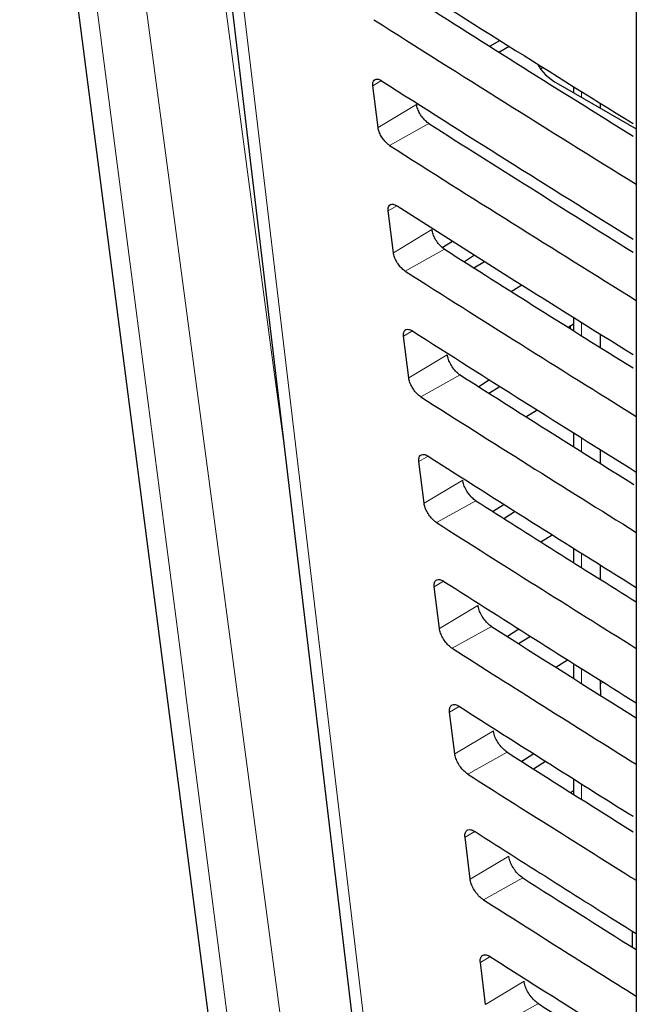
# Paper-space layout 'Blatt4' of a CAD drawing. Header units: millimetres. Extents: x 5 to 418, y 2 to 292.
# Tile 22 of 59: x 74 to 83, y 186 to 200. Entities that reach past the tile are written whole.
import ezdxf

# ---------------------------------------------------------------- set-up
doc = ezdxf.new("R2010")
doc.units = ezdxf.units.MM

psp = doc.layouts.new('Blatt4')

# ---------------------------------------------------------------- linework, layer by layer
at = {"color": 7, "linetype": 'Continuous', "lineweight": 25}
for p, q in [((76.79, 204.993), (79.339, 183.515)), ((83.254, 204.503), (83.254, 177.176)), ((81.119, 199.571), (81.266, 199.656)), ((81.253, 199.486), (81.401, 199.571)), ((81.859, 199.24), (81.894, 199.262)), ((79.492, 198.387), (79.418, 198.995)), ((82.116, 199.022), (83.254, 198.365)), ((82.338, 198.984), (82.338, 198.893)), ((82.726, 198.743), (82.726, 198.669)), ((79.716, 196.561), (79.641, 197.169)), ((80.428, 196.637), (80.577, 196.729)), ((80.898, 196.526), (80.75, 196.428)), ((80.89, 196.339), (81.043, 196.434)), ((81.431, 195.996), (81.585, 196.092)), ((82.338, 195.52), (82.264, 195.471)), ((82.338, 195.619), (82.338, 195.424)), ((82.291, 195.489), (82.291, 195.454)), ((82.726, 195.377), (82.726, 195.181)), ((79.939, 194.735), (79.865, 195.343)), ((81.114, 194.709), (80.959, 194.607)), ((81.106, 194.513), (81.266, 194.612)), ((81.647, 194.17), (81.808, 194.27)), ((82.338, 193.937), (82.338, 193.735)), ((82.726, 193.694), (82.726, 193.491)), ((80.163, 192.909), (80.088, 193.517)), ((81.329, 192.892), (81.169, 192.786)), ((81.323, 192.688), (81.489, 192.791)), ((81.864, 192.345), (82.031, 192.449)), ((82.338, 192.255), (82.338, 192.045)), ((82.726, 192.012), (82.726, 191.801)), ((80.386, 191.083), (80.312, 191.691)), ((81.544, 191.075), (81.378, 190.965)), ((81.539, 190.862), (81.712, 190.969)), ((82.08, 190.519), (82.254, 190.627)), ((82.338, 190.574), (82.338, 190.356)), ((82.726, 190.33), (82.726, 190.275)), ((82.726, 190.275), (82.735, 190.106)), ((80.61, 189.257), (80.535, 189.865)), ((81.76, 189.258), (81.587, 189.144)), ((81.756, 189.037), (81.934, 189.147)), ((82.338, 188.893), (82.338, 188.668)), ((82.296, 188.694), (82.338, 188.719)), ((80.834, 187.43), (80.759, 188.039)), ((83.193, 186.673), (83.193, 186.439)), ((81.057, 185.604), (80.983, 186.213))]:
    psp.add_line(p, q, dxfattribs=at)
at = {"color": 7, "linetype": 'Continuous', "lineweight": 18}
for p, q in [((79.541, 199.069), (79.418, 198.995)), ((82.455, 198.911), (82.455, 198.826)), ((80.054, 198.723), (79.492, 198.387)), ((80.233, 198.444), (79.66, 198.125)), ((79.767, 197.245), (79.641, 197.169)), ((80.278, 196.897), (79.716, 196.561)), ((80.461, 196.611), (79.888, 196.292)), ((82.455, 195.546), (82.455, 195.351)), ((79.994, 195.421), (79.865, 195.343)), ((80.501, 195.071), (79.939, 194.735)), ((80.689, 194.779), (80.116, 194.459)), ((82.455, 193.864), (82.455, 193.661)), ((80.221, 193.597), (80.088, 193.517)), ((80.725, 193.245), (80.163, 192.909)), ((80.917, 192.946), (80.344, 192.627)), ((82.455, 192.182), (82.455, 191.972)), ((80.448, 191.772), (80.312, 191.691)), ((80.948, 191.419), (80.386, 191.083)), ((81.145, 191.113), (80.572, 190.794)), ((82.455, 190.5), (82.455, 190.283)), ((82.726, 190.275), (82.77, 190.302)), ((80.674, 189.948), (80.535, 189.865)), ((81.172, 189.592), (80.61, 189.257)), ((81.373, 189.28), (80.8, 188.961)), ((82.455, 188.819), (82.455, 188.594)), ((80.901, 188.124), (80.759, 188.039)), ((81.396, 187.766), (80.834, 187.43)), ((81.601, 187.448), (81.028, 187.129)), ((83.252, 186.636), (83.252, 186.402)), ((81.128, 186.3), (80.983, 186.213)), ((81.619, 185.94), (81.057, 185.604)), ((81.828, 185.615), (81.256, 185.296))]:
    psp.add_line(p, q, dxfattribs=at)
at = {"color": 7, "linetype": 'Continuous', "lineweight": 25, "flags": 128}
psp.add_lwpolyline([(74.272, 206.682), (74.792, 202.659), (77.047, 185.216)], dxfattribs=at)
at = {"color": 7, "linetype": 'Continuous', "lineweight": 18, "flags": 128}
for points in [[(74.617, 206.183), (74.883, 204.123), (75.97, 195.717), (76.682, 190.208), (76.689, 190.152), (77.389, 184.734)], [(78.239, 184.175), (78.083, 185.344), (77.442, 190.161), (76.405, 197.944), (75.715, 203.13), (75.375, 205.685)], [(76.525, 205.746), (76.865, 203.191), (77.956, 194.999), (78.142, 193.6)], [(76.992, 204.695), (77.135, 203.492), (77.706, 198.679), (79.541, 183.218)]]:
    psp.add_lwpolyline(points, dxfattribs=at)
at = {"color": 7, "linetype": 'Continuous', "lineweight": 25}
for centre, major_axis, ratio, start_param, end_param in [((376.157, 361.79), (400.469, 6.162), 0.587275, 3.868493, 3.88285), ((374.839, 348.655), (397.637, -5.907), 0.567125, 3.885601, 3.897521), ((374.838, 348.655), (398.444, -5.919), 0.567125, 3.885702, 3.899882), ((82.964, 199.494), (1.2, -0.018), 0.567125, 3.439115, 3.935417), ((376.157, 359.83), (400.148, 6.157), 0.587275, 3.868453, 3.881991), ((374.84, 346.696), (397.316, -5.902), 0.567125, 3.885561, 3.896647), ((374.838, 346.695), (398.123, -5.914), 0.567125, 3.885662, 3.899014), ((376.156, 357.87), (399.827, 6.152), 0.587275, 3.868413, 3.88113), ((374.84, 344.737), (396.994, -5.897), 0.567125, 3.88552, 3.89577), ((374.839, 344.736), (397.802, -5.909), 0.567125, 3.885622, 3.898143), ((376.156, 355.91), (399.506, 6.148), 0.587275, 3.868373, 3.880439), ((374.841, 342.777), (396.673, -5.893), 0.567125, 3.88548, 3.894927), ((374.839, 342.776), (397.48, -5.905), 0.567125, 3.885581, 3.89727), ((376.155, 353.95), (399.185, 6.143), 0.587275, 3.868333, 3.879574), ((374.841, 340.818), (396.352, -5.888), 0.567125, 3.885439, 3.894186), ((374.84, 340.817), (397.159, -5.9), 0.567125, 3.885541, 3.896395), ((376.155, 351.99), (398.864, 6.138), 0.587275, 3.868293, 3.878706), ((374.842, 338.858), (396.031, -5.883), 0.567125, 3.885399, 3.893303), ((374.841, 338.858), (396.838, -5.895), 0.567125, 3.885501, 3.895518), ((376.154, 350.03), (398.543, 6.133), 0.587275, 3.868253, 3.877661), ((374.842, 336.899), (395.71, -5.878), 0.567125, 3.885358, 3.892241), ((374.841, 336.898), (396.517, -5.89), 0.567125, 3.88546, 3.894638), ((376.154, 348.07), (398.221, 6.128), 0.587275, 3.868213, 3.876956), ((374.843, 334.939), (395.389, -5.874), 0.567125, 3.885318, 3.891522), ((374.842, 334.939), (396.196, -5.886), 0.567125, 3.88542, 3.893756), ((376.153, 346.11), (397.9, 6.123), 0.587275, 3.868173, 3.875914), ((374.843, 332.98), (395.068, -5.869), 0.567125, 3.885277, 3.890463)]:
    psp.add_ellipse(centre, major_axis=major_axis, ratio=ratio, start_param=start_param, end_param=end_param, dxfattribs=at)
at = {"color": 7, "linetype": 'Continuous', "lineweight": 18}
psp.add_open_spline([(76.432, 210.583), (78.508, 209.254), (82.661, 206.596), (90.245, 202.021), (99.212, 196.873), (106.278, 193.167), (109.813, 191.313)], degree=3, knots=[0, 0, 0, 0, 0.1970476, 0.3942021, 0.6969067, 1, 1, 1, 1], dxfattribs=at)
at = {"color": 7, "linetype": 'Continuous', "lineweight": 25}
for points, knots in [([(76.598, 210.22), (77.955, 209.347), (80.892, 207.455), (85.522, 204.6), (90.466, 201.646), (95.505, 198.741), (100.634, 195.887), (105.457, 193.287), (108.606, 191.662), (109.984, 190.951)], [0, 0, 0, 0, 0.129176, 0.279748, 0.430402, 0.581177, 0.731953, 0.88267, 1, 1, 1, 1]), ([(79.418, 198.995), (79.417, 199.003), (79.415, 199.029), (79.422, 199.064), (79.447, 199.09), (79.485, 199.095), (79.52, 199.082), (79.54, 199.07), (79.543, 199.067)], [0, 0, 0, 0, 0.0885369, 0.3054942, 0.5231207, 0.7402623, 0.9556958, 1, 1, 1, 1]), ([(80.233, 198.444), (80.226, 198.449), (80.2, 198.467), (80.157, 198.509), (80.11, 198.572), (80.074, 198.641), (80.058, 198.692), (80.055, 198.717), (80.054, 198.723)], [0, 0, 0, 0, 0.093114, 0.305221, 0.516715, 0.728672, 0.942253, 1, 1, 1, 1]), ([(79.66, 198.125), (79.654, 198.129), (79.631, 198.145), (79.591, 198.184), (79.546, 198.243), (79.512, 198.308), (79.497, 198.356), (79.493, 198.381), (79.492, 198.387)], [0, 0, 0, 0, 0.085359, 0.297505, 0.509006, 0.720923, 0.934434, 1, 1, 1, 1]), ([(79.641, 197.169), (79.64, 197.177), (79.638, 197.204), (79.646, 197.24), (79.672, 197.267), (79.711, 197.271), (79.747, 197.258), (79.767, 197.245), (79.77, 197.243)], [0, 0, 0, 0, 0.091841, 0.308817, 0.526449, 0.743575, 0.95898, 1, 1, 1, 1]), ([(80.461, 196.611), (80.453, 196.617), (80.427, 196.635), (80.382, 196.678), (80.334, 196.743), (80.298, 196.814), (80.282, 196.866), (80.278, 196.891), (80.278, 196.897)], [0, 0, 0, 0, 0.09594, 0.308034, 0.519526, 0.731498, 0.945105, 1, 1, 1, 1]), ([(79.888, 196.292), (79.881, 196.297), (79.857, 196.313), (79.816, 196.353), (79.771, 196.414), (79.736, 196.48), (79.72, 196.53), (79.716, 196.555), (79.716, 196.561)], [0, 0, 0, 0, 0.0885636, 0.3006931, 0.5121907, 0.724124, 0.9376639, 1, 1, 1, 1]), ([(79.865, 195.343), (79.864, 195.352), (79.862, 195.379), (79.87, 195.417), (79.896, 195.444), (79.937, 195.447), (79.974, 195.434), (79.994, 195.421), (79.997, 195.419)], [0, 0, 0, 0, 0.094979, 0.311974, 0.52961, 0.746722, 0.962099, 1, 1, 1, 1]), ([(80.689, 194.779), (80.68, 194.784), (80.653, 194.803), (80.608, 194.848), (80.559, 194.914), (80.522, 194.987), (80.506, 195.039), (80.502, 195.065), (80.501, 195.071)], [0, 0, 0, 0, 0.098634, 0.310715, 0.522207, 0.734193, 0.947825, 1, 1, 1, 1]), ([(80.116, 194.459), (80.109, 194.465), (80.084, 194.482), (80.041, 194.523), (79.995, 194.585), (79.96, 194.653), (79.944, 194.704), (79.94, 194.729), (79.939, 194.735)], [0, 0, 0, 0, 0.091609, 0.303723, 0.515218, 0.727167, 0.940735, 1, 1, 1, 1]), ([(80.088, 193.517), (80.088, 193.526), (80.085, 193.555), (80.094, 193.593), (80.121, 193.62), (80.163, 193.624), (80.2, 193.609), (80.221, 193.597), (80.224, 193.595)], [0, 0, 0, 0, 0.097964, 0.314976, 0.532617, 0.749714, 0.965065, 1, 1, 1, 1]), ([(80.917, 192.946), (80.908, 192.952), (80.88, 192.971), (80.833, 193.017), (80.783, 193.086), (80.745, 193.16), (80.729, 193.213), (80.725, 193.24), (80.725, 193.245)], [0, 0, 0, 0, 0.101205, 0.313275, 0.524765, 0.736765, 0.950421, 1, 1, 1, 1]), ([(80.344, 192.627), (80.336, 192.632), (80.311, 192.65), (80.267, 192.692), (80.219, 192.757), (80.183, 192.826), (80.167, 192.878), (80.164, 192.903), (80.163, 192.909)], [0, 0, 0, 0, 0.094506, 0.306607, 0.5181, 0.730064, 0.943658, 1, 1, 1, 1]), ([(80.312, 191.691), (80.311, 191.701), (80.309, 191.73), (80.318, 191.769), (80.346, 191.797), (80.389, 191.8), (80.427, 191.785), (80.448, 191.772), (80.451, 191.771)], [0, 0, 0, 0, 0.100806, 0.317834, 0.53548, 0.752564, 0.96789, 1, 1, 1, 1]), ([(81.145, 191.113), (81.135, 191.12), (81.107, 191.139), (81.059, 191.187), (81.008, 191.257), (80.969, 191.333), (80.953, 191.387), (80.949, 191.414), (80.948, 191.419)], [0, 0, 0, 0, 0.103661, 0.315721, 0.52721, 0.739224, 0.952903, 1, 1, 1, 1]), ([(80.572, 190.794), (80.564, 190.8), (80.537, 190.818), (80.492, 190.862), (80.444, 190.928), (80.407, 190.999), (80.391, 191.051), (80.387, 191.077), (80.386, 191.083)], [0, 0, 0, 0, 0.0972666, 0.3093545, 0.5208462, 0.7328249, 0.9464441, 1, 1, 1, 1]), ([(80.535, 189.865), (80.535, 189.875), (80.532, 189.905), (80.542, 189.946), (80.571, 189.973), (80.615, 189.977), (80.654, 189.961), (80.675, 189.948), (80.677, 189.947)], [0, 0, 0, 0, 0.103516, 0.32056, 0.538209, 0.75528, 0.970583, 1, 1, 1, 1]), ([(81.373, 189.28), (81.363, 189.287), (81.333, 189.308), (81.284, 189.357), (81.232, 189.428), (81.193, 189.506), (81.176, 189.561), (81.173, 189.588), (81.172, 189.592)], [0, 0, 0, 0, 0.10601, 0.31806, 0.52955, 0.741577, 0.955277, 1, 1, 1, 1]), ([(80.8, 188.961), (80.791, 188.967), (80.764, 188.986), (80.717, 189.032), (80.668, 189.099), (80.631, 189.172), (80.614, 189.225), (80.611, 189.251), (80.61, 189.257)], [0, 0, 0, 0, 0.0999, 0.311976, 0.523466, 0.735459, 0.949103, 1, 1, 1, 1]), ([(80.759, 188.039), (80.758, 188.049), (80.756, 188.081), (80.766, 188.122), (80.796, 188.15), (80.841, 188.153), (80.88, 188.137), (80.902, 188.124), (80.904, 188.122)], [0, 0, 0, 0, 0.106103, 0.323161, 0.540814, 0.757873, 0.973154, 1, 1, 1, 1]), ([(81.601, 187.448), (81.59, 187.455), (81.56, 187.476), (81.509, 187.526), (81.456, 187.599), (81.417, 187.679), (81.4, 187.735), (81.396, 187.762), (81.396, 187.766)], [0, 0, 0, 0, 0.108259, 0.3203, 0.531789, 0.743829, 0.957551, 1, 1, 1, 1]), ([(81.028, 187.129), (81.019, 187.135), (80.99, 187.154), (80.943, 187.201), (80.892, 187.27), (80.854, 187.345), (80.838, 187.399), (80.834, 187.426), (80.834, 187.43)], [0, 0, 0, 0, 0.102414, 0.314479, 0.525969, 0.737976, 0.951642, 1, 1, 1, 1]), ([(80.983, 186.213), (80.982, 186.224), (80.979, 186.256), (80.99, 186.298), (81.021, 186.327), (81.067, 186.329), (81.107, 186.313), (81.129, 186.3), (81.131, 186.298)], [0, 0, 0, 0, 0.108574, 0.325646, 0.543303, 0.76035, 0.97561, 1, 1, 1, 1]), ([(81.828, 185.615), (81.818, 185.622), (81.787, 185.644), (81.735, 185.696), (81.681, 185.771), (81.64, 185.851), (81.624, 185.908), (81.62, 185.936), (81.619, 185.94)], [0, 0, 0, 0, 0.110414, 0.322446, 0.533936, 0.745989, 0.95973, 1, 1, 1, 1])]:
    psp.add_open_spline(points, degree=3, knots=knots, dxfattribs=at)

doc.saveas('drawing.dxf')
